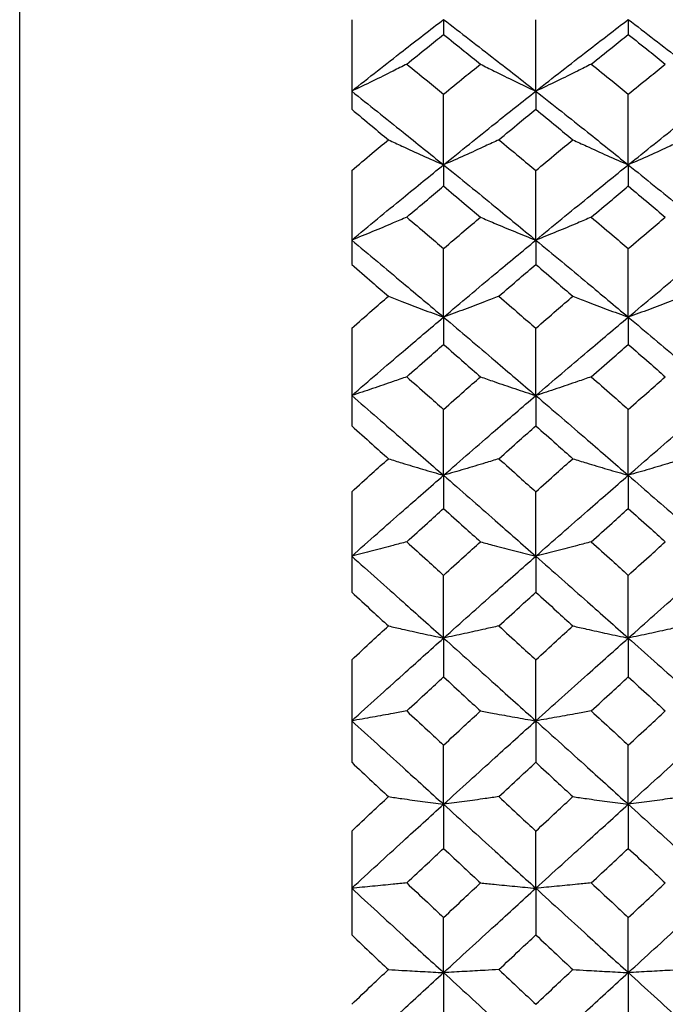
# Model space of a CAD drawing. Header units: inches. Extents: x 1.7 to 20.7, y 4 to 15.1.
# Tile 16 of 54: x 13.153 to 13.639, y 5.601 to 6.342. Entities that reach past the tile are written whole.
import ezdxf

# ---------------------------------------------------------------- set-up
doc = ezdxf.new("R2010")
doc.units = ezdxf.units.IN
doc.header["$MEASUREMENT"] = 0

msp = doc.modelspace()

# ---------------------------------------------------------------- linework, layer by layer
at = {"color": 7, "linetype": 'Continuous', "lineweight": 25}
for p, q in [((13.15252, 5.56128), (13.15252, 7.04024)), ((13.40252, 6.34185), (13.40252, 6.27439)), ((13.47168, 6.34201), (13.47168, 6.33075)), ((13.54115, 6.28801), (13.54115, 6.34185)), ((13.61079, 6.34201), (13.61079, 6.33075)), ((13.54115, 6.28801), (13.54115, 6.27439)), ((13.47168, 6.23259), (13.47168, 6.28578)), ((13.61079, 6.23259), (13.61079, 6.28578)), ((13.40252, 6.2283), (13.40252, 6.1576)), ((13.47168, 6.23259), (13.47168, 6.21664)), ((13.54115, 6.17585), (13.54115, 6.2283)), ((13.61079, 6.23259), (13.61079, 6.21664)), ((13.54115, 6.17585), (13.54115, 6.1576)), ((13.47168, 6.11791), (13.47168, 6.1695)), ((13.61079, 6.11791), (13.61079, 6.1695)), ((13.47168, 6.11791), (13.47168, 6.09738)), ((13.61079, 6.11791), (13.61079, 6.09738)), ((13.40252, 6.10951), (13.40252, 6.0361)), ((13.54115, 6.05886), (13.54115, 6.10951)), ((13.54115, 6.05886), (13.54115, 6.0361)), ((13.47168, 5.99882), (13.47168, 6.04843)), ((13.61079, 5.99882), (13.61079, 6.04843)), ((13.47168, 5.99882), (13.47168, 5.97388)), ((13.61079, 5.99882), (13.61079, 5.97388)), ((13.40252, 5.98639), (13.40252, 5.91083)), ((13.54115, 5.93792), (13.54115, 5.98639)), ((13.54115, 5.93792), (13.54115, 5.91083)), ((13.47168, 5.87625), (13.47168, 5.9235)), ((13.61079, 5.87625), (13.61079, 5.9235)), ((13.47168, 5.87625), (13.47168, 5.84707)), ((13.61079, 5.87625), (13.61079, 5.84707)), ((13.40252, 5.85988), (13.40252, 5.78274)), ((13.54115, 5.81395), (13.54115, 5.85988)), ((13.54115, 5.81395), (13.54115, 5.78274)), ((13.47168, 5.75112), (13.47168, 5.79565)), ((13.61079, 5.75112), (13.61079, 5.79565)), ((13.47168, 5.75112), (13.47168, 5.71794)), ((13.61079, 5.75112), (13.61079, 5.71794)), ((13.40252, 5.73093), (13.40252, 5.6528)), ((13.54115, 5.68789), (13.54115, 5.73093)), ((13.54115, 5.68789), (13.54115, 5.6528)), ((13.47168, 5.62439), (13.47168, 5.66585)), ((13.61079, 5.62439), (13.61079, 5.66585)), ((13.47168, 5.62439), (13.47168, 5.58745)), ((13.61079, 5.62439), (13.61079, 5.58745))]:
    msp.add_line(p, q, dxfattribs=at)
for points, knots in [([(13.40252, 6.28801), (13.4154, 6.29819), (13.43844, 6.31638), (13.46152, 6.33417), (13.47168, 6.34201)], [0, 0, 0, 0, 0.559325, 1, 1, 1, 1]), ([(13.47168, 6.34201), (13.48463, 6.33203), (13.50778, 6.3142), (13.53095, 6.29602), (13.54115, 6.28801)], [0, 0, 0, 0, 0.5595695, 1, 1, 1, 1]), ([(13.54115, 6.28801), (13.55414, 6.29819), (13.57735, 6.31637), (13.60057, 6.33417), (13.61079, 6.34201)], [0, 0, 0, 0, 0.559814, 1, 1, 1, 1]), ([(13.61079, 6.34201), (13.6238, 6.33203), (13.64702, 6.31421), (13.67024, 6.29602), (13.68046, 6.28801)], [0, 0, 0, 0, 0.56006, 1, 1, 1, 1]), ([(13.44397, 6.30838), (13.44914, 6.31257), (13.45838, 6.32006), (13.46762, 6.32748), (13.47168, 6.33075)], [0, 0, 0, 0, 0.559761, 1, 1, 1, 1]), ([(13.47168, 6.33075), (13.47686, 6.32659), (13.48611, 6.31916), (13.49537, 6.31168), (13.49944, 6.30838)], [0, 0, 0, 0, 0.5598001, 1, 1, 1, 1]), ([(13.58292, 6.30838), (13.58812, 6.31257), (13.59741, 6.32006), (13.6067, 6.32748), (13.61079, 6.33075)], [0, 0, 0, 0, 0.559955, 1, 1, 1, 1]), ([(13.61079, 6.33075), (13.61599, 6.32659), (13.62528, 6.31916), (13.63457, 6.31168), (13.63866, 6.30838)], [0, 0, 0, 0, 0.559994, 1, 1, 1, 1]), ([(13.44397, 6.30838), (13.44057, 6.30666), (13.43207, 6.30234), (13.41829, 6.29553), (13.40777, 6.29052), (13.40252, 6.28801)], [0, 0, 0, 0, 0.249945, 0.624935, 1, 1, 1, 1]), ([(13.44397, 6.30838), (13.44914, 6.30418), (13.45838, 6.29667), (13.46762, 6.28911), (13.47168, 6.28578)], [0, 0, 0, 0, 0.559761, 1, 1, 1, 1]), ([(13.47168, 6.28578), (13.47686, 6.29002), (13.48611, 6.29758), (13.49537, 6.30508), (13.49944, 6.30838)], [0, 0, 0, 0, 0.5598001, 1, 1, 1, 1]), ([(13.49944, 6.30838), (13.50286, 6.30666), (13.51141, 6.30234), (13.52527, 6.29553), (13.53586, 6.29052), (13.54115, 6.28801)], [0, 0, 0, 0, 0.249937, 0.624925, 1, 1, 1, 1]), ([(13.58292, 6.30838), (13.5795, 6.30666), (13.57093, 6.30234), (13.55704, 6.29553), (13.54645, 6.29052), (13.54115, 6.28801)], [0, 0, 0, 0, 0.249942, 0.624931, 1, 1, 1, 1]), ([(13.58292, 6.30838), (13.58812, 6.30418), (13.59741, 6.29667), (13.6067, 6.28911), (13.61079, 6.28578)], [0, 0, 0, 0, 0.559955, 1, 1, 1, 1]), ([(13.61079, 6.28578), (13.61599, 6.29002), (13.62528, 6.29758), (13.63457, 6.30508), (13.63866, 6.30838)], [0, 0, 0, 0, 0.559994, 1, 1, 1, 1]), ([(13.40252, 6.28801), (13.4154, 6.27776), (13.43844, 6.25943), (13.46152, 6.2408), (13.47168, 6.23259)], [0, 0, 0, 0, 0.559325, 1, 1, 1, 1]), ([(13.47168, 6.23259), (13.48463, 6.24303), (13.50778, 6.26168), (13.53095, 6.27996), (13.54115, 6.28801)], [0, 0, 0, 0, 0.559569, 1, 1, 1, 1]), ([(13.54115, 6.28801), (13.55414, 6.27776), (13.57735, 6.25945), (13.60057, 6.2408), (13.61079, 6.23259)], [0, 0, 0, 0, 0.559814, 1, 1, 1, 1]), ([(13.61079, 6.23259), (13.6238, 6.24303), (13.64702, 6.26167), (13.67024, 6.27996), (13.68046, 6.28801)], [0, 0, 0, 0, 0.56006, 1, 1, 1, 1]), ([(13.40252, 6.27439), (13.40767, 6.27013), (13.41687, 6.2625), (13.42608, 6.25483), (13.43014, 6.25145)], [0, 0, 0, 0, 0.559703, 1, 1, 1, 1]), ([(13.51334, 6.25145), (13.51853, 6.25575), (13.5278, 6.26343), (13.53707, 6.27104), (13.54115, 6.27439)], [0, 0, 0, 0, 0.559858, 1, 1, 1, 1]), ([(13.54115, 6.27439), (13.54635, 6.27013), (13.55563, 6.26251), (13.56491, 6.25483), (13.56899, 6.25145)], [0, 0, 0, 0, 0.559897, 1, 1, 1, 1]), ([(13.40252, 6.2283), (13.40767, 6.23263), (13.41687, 6.24038), (13.42608, 6.24807), (13.43014, 6.25145)], [0, 0, 0, 0, 0.559703, 1, 1, 1, 1]), ([(13.43014, 6.25145), (13.43354, 6.24985), (13.44205, 6.24585), (13.45587, 6.23955), (13.46641, 6.23491), (13.47168, 6.23259)], [0, 0, 0, 0, 0.2499353, 0.6249231, 1, 1, 1, 1]), ([(13.51334, 6.25145), (13.50992, 6.24986), (13.50138, 6.24586), (13.48753, 6.23956), (13.47697, 6.23491), (13.47168, 6.23259)], [0, 0, 0, 0, 0.2499432, 0.6249326, 1, 1, 1, 1]), ([(13.51334, 6.25145), (13.51853, 6.24715), (13.5278, 6.23945), (13.53707, 6.23171), (13.54115, 6.2283)], [0, 0, 0, 0, 0.559858, 1, 1, 1, 1]), ([(13.54115, 6.2283), (13.54635, 6.23263), (13.55563, 6.24038), (13.56491, 6.24807), (13.56899, 6.25145)], [0, 0, 0, 0, 0.559897, 1, 1, 1, 1]), ([(13.56899, 6.25145), (13.57242, 6.24985), (13.58099, 6.24586), (13.59488, 6.23955), (13.60549, 6.23491), (13.61079, 6.23259)], [0, 0, 0, 0, 0.249939, 0.624927, 1, 1, 1, 1]), ([(13.65259, 6.25145), (13.64917, 6.24985), (13.6406, 6.24586), (13.6267, 6.23955), (13.61609, 6.23491), (13.61079, 6.23259)], [0, 0, 0, 0, 0.24994, 0.624929, 1, 1, 1, 1]), ([(13.40252, 6.17585), (13.4154, 6.18653), (13.43844, 6.20561), (13.46152, 6.22434), (13.47168, 6.23259)], [0, 0, 0, 0, 0.559325, 1, 1, 1, 1]), ([(13.47168, 6.23259), (13.48463, 6.22209), (13.50778, 6.20331), (13.53095, 6.18425), (13.54115, 6.17585)], [0, 0, 0, 0, 0.559569, 1, 1, 1, 1]), ([(13.54115, 6.17585), (13.55414, 6.18653), (13.57735, 6.2056), (13.60057, 6.22434), (13.61079, 6.23259)], [0, 0, 0, 0, 0.5598145, 1, 1, 1, 1]), ([(13.61079, 6.23259), (13.6238, 6.22209), (13.64702, 6.20333), (13.67024, 6.18425), (13.68046, 6.17585)], [0, 0, 0, 0, 0.56006, 1, 1, 1, 1]), ([(13.44397, 6.19317), (13.44914, 6.19756), (13.45838, 6.20541), (13.46762, 6.21321), (13.47168, 6.21664)], [0, 0, 0, 0, 0.559761, 1, 1, 1, 1]), ([(13.47168, 6.21664), (13.47686, 6.21227), (13.48611, 6.20447), (13.49537, 6.19662), (13.49944, 6.19317)], [0, 0, 0, 0, 0.5598001, 1, 1, 1, 1]), ([(13.58292, 6.19317), (13.58812, 6.19756), (13.59741, 6.20541), (13.6067, 6.21321), (13.61079, 6.21664)], [0, 0, 0, 0, 0.5599549, 1, 1, 1, 1]), ([(13.61079, 6.21664), (13.61599, 6.21227), (13.62528, 6.20447), (13.63457, 6.19662), (13.63866, 6.19317)], [0, 0, 0, 0, 0.559994, 1, 1, 1, 1]), ([(13.44397, 6.19317), (13.44057, 6.1917), (13.43207, 6.18804), (13.41829, 6.18225), (13.40777, 6.17799), (13.40252, 6.17585)], [0, 0, 0, 0, 0.249945, 0.624935, 1, 1, 1, 1]), ([(13.44397, 6.19317), (13.44914, 6.18877), (13.45838, 6.1809), (13.46762, 6.17299), (13.47168, 6.1695)], [0, 0, 0, 0, 0.559761, 1, 1, 1, 1]), ([(13.47168, 6.1695), (13.47686, 6.17393), (13.48611, 6.18185), (13.49537, 6.18971), (13.49944, 6.19317)], [0, 0, 0, 0, 0.5598, 1, 1, 1, 1]), ([(13.49944, 6.19317), (13.50286, 6.1917), (13.51141, 6.18803), (13.52527, 6.18224), (13.53586, 6.17798), (13.54115, 6.17585)], [0, 0, 0, 0, 0.249937, 0.624925, 1, 1, 1, 1]), ([(13.58292, 6.19317), (13.5795, 6.1917), (13.57093, 6.18803), (13.55704, 6.18224), (13.54645, 6.17798), (13.54115, 6.17585)], [0, 0, 0, 0, 0.249942, 0.624931, 1, 1, 1, 1]), ([(13.58292, 6.19317), (13.58812, 6.18877), (13.59741, 6.1809), (13.6067, 6.17298), (13.61079, 6.1695)], [0, 0, 0, 0, 0.559955, 1, 1, 1, 1]), ([(13.61079, 6.1695), (13.61599, 6.17393), (13.62528, 6.18185), (13.63457, 6.18971), (13.63866, 6.19317)], [0, 0, 0, 0, 0.559994, 1, 1, 1, 1]), ([(13.40252, 6.17585), (13.4154, 6.16512), (13.43844, 6.14592), (13.46152, 6.12647), (13.47168, 6.11791)], [0, 0, 0, 0, 0.559325, 1, 1, 1, 1]), ([(13.47168, 6.11791), (13.48463, 6.1288), (13.50778, 6.14827), (13.53095, 6.16742), (13.54115, 6.17585)], [0, 0, 0, 0, 0.559569, 1, 1, 1, 1]), ([(13.54115, 6.17585), (13.55414, 6.16512), (13.57735, 6.14593), (13.60057, 6.12647), (13.61079, 6.11791)], [0, 0, 0, 0, 0.559814, 1, 1, 1, 1]), ([(13.61079, 6.11791), (13.6238, 6.1288), (13.64702, 6.14825), (13.67024, 6.16742), (13.68046, 6.17585)], [0, 0, 0, 0, 0.56006, 1, 1, 1, 1]), ([(13.40252, 6.1576), (13.40767, 6.15314), (13.41687, 6.14517), (13.42608, 6.13717), (13.43014, 6.13364)], [0, 0, 0, 0, 0.559703, 1, 1, 1, 1]), ([(13.51334, 6.13364), (13.51853, 6.13813), (13.5278, 6.14613), (13.53707, 6.15409), (13.54115, 6.1576)], [0, 0, 0, 0, 0.559858, 1, 1, 1, 1]), ([(13.54115, 6.1576), (13.54635, 6.15314), (13.55563, 6.14517), (13.56491, 6.13717), (13.56899, 6.13364)], [0, 0, 0, 0, 0.559897, 1, 1, 1, 1]), ([(13.40252, 6.10951), (13.40767, 6.11403), (13.41687, 6.1221), (13.42608, 6.13011), (13.43014, 6.13364)], [0, 0, 0, 0, 0.559703, 1, 1, 1, 1]), ([(13.43014, 6.13364), (13.43354, 6.13231), (13.44205, 6.12897), (13.45587, 6.12371), (13.46641, 6.11984), (13.47168, 6.11791)], [0, 0, 0, 0, 0.249935, 0.624923, 1, 1, 1, 1]), ([(13.51334, 6.13364), (13.50992, 6.13231), (13.50138, 6.12898), (13.48753, 6.12372), (13.47697, 6.11984), (13.47168, 6.11791)], [0, 0, 0, 0, 0.2499432, 0.6249326, 1, 1, 1, 1]), ([(13.51334, 6.13364), (13.51853, 6.12915), (13.5278, 6.12113), (13.53707, 6.11306), (13.54115, 6.10951)], [0, 0, 0, 0, 0.5598581, 1, 1, 1, 1]), ([(13.54115, 6.10951), (13.54635, 6.11403), (13.55563, 6.12209), (13.56491, 6.13011), (13.56899, 6.13364)], [0, 0, 0, 0, 0.559897, 1, 1, 1, 1]), ([(13.56899, 6.13364), (13.57242, 6.13231), (13.58099, 6.12897), (13.59488, 6.12371), (13.60549, 6.11984), (13.61079, 6.11791)], [0, 0, 0, 0, 0.2499389, 0.6249274, 1, 1, 1, 1]), ([(13.65259, 6.13364), (13.64917, 6.13231), (13.6406, 6.12897), (13.6267, 6.12371), (13.61609, 6.11984), (13.61079, 6.11791)], [0, 0, 0, 0, 0.24994, 0.624929, 1, 1, 1, 1]), ([(13.40252, 6.05886), (13.4154, 6.06995), (13.43844, 6.08978), (13.46152, 6.1093), (13.47168, 6.11791)], [0, 0, 0, 0, 0.559325, 1, 1, 1, 1]), ([(13.47168, 6.11791), (13.48463, 6.10696), (13.50778, 6.08738), (13.53095, 6.06758), (13.54115, 6.05886)], [0, 0, 0, 0, 0.559569, 1, 1, 1, 1]), ([(13.54115, 6.05886), (13.55414, 6.06995), (13.57735, 6.08976), (13.60057, 6.1093), (13.61079, 6.11791)], [0, 0, 0, 0, 0.559814, 1, 1, 1, 1]), ([(13.61079, 6.11791), (13.6238, 6.10695), (13.64702, 6.0874), (13.67024, 6.06758), (13.68046, 6.05886)], [0, 0, 0, 0, 0.56006, 1, 1, 1, 1]), ([(13.44397, 6.07299), (13.44914, 6.07755), (13.45838, 6.0857), (13.46762, 6.09381), (13.47168, 6.09738)], [0, 0, 0, 0, 0.559761, 1, 1, 1, 1]), ([(13.47168, 6.09738), (13.47686, 6.09284), (13.48611, 6.08472), (13.49537, 6.07657), (13.49944, 6.07299)], [0, 0, 0, 0, 0.5598, 1, 1, 1, 1]), ([(13.58292, 6.07299), (13.58812, 6.07755), (13.59741, 6.0857), (13.6067, 6.09381), (13.61079, 6.09738)], [0, 0, 0, 0, 0.559955, 1, 1, 1, 1]), ([(13.61079, 6.09738), (13.61599, 6.09284), (13.62528, 6.08473), (13.63457, 6.07657), (13.63866, 6.07299)], [0, 0, 0, 0, 0.559994, 1, 1, 1, 1]), ([(13.44397, 6.07299), (13.44057, 6.07179), (13.43207, 6.0688), (13.41829, 6.06408), (13.40777, 6.0606), (13.40252, 6.05886)], [0, 0, 0, 0, 0.249945, 0.624935, 1, 1, 1, 1]), ([(13.44397, 6.07299), (13.44914, 6.06841), (13.45838, 6.06025), (13.46762, 6.05204), (13.47168, 6.04843)], [0, 0, 0, 0, 0.5597614, 1, 1, 1, 1]), ([(13.47168, 6.04843), (13.47686, 6.05303), (13.48611, 6.06123), (13.49537, 6.06939), (13.49944, 6.07299)], [0, 0, 0, 0, 0.5598, 1, 1, 1, 1]), ([(13.49944, 6.07299), (13.50286, 6.07179), (13.51141, 6.06879), (13.52527, 6.06407), (13.53586, 6.0606), (13.54115, 6.05886)], [0, 0, 0, 0, 0.249937, 0.624925, 1, 1, 1, 1]), ([(13.58292, 6.07299), (13.5795, 6.07179), (13.57093, 6.0688), (13.55704, 6.06407), (13.54645, 6.0606), (13.54115, 6.05886)], [0, 0, 0, 0, 0.249942, 0.624931, 1, 1, 1, 1]), ([(13.58292, 6.07299), (13.58812, 6.06841), (13.59741, 6.06025), (13.6067, 6.05204), (13.61079, 6.04843)], [0, 0, 0, 0, 0.559955, 1, 1, 1, 1]), ([(13.61079, 6.04843), (13.61599, 6.05303), (13.62528, 6.06123), (13.63457, 6.06939), (13.63866, 6.07299)], [0, 0, 0, 0, 0.559994, 1, 1, 1, 1]), ([(13.40252, 6.05886), (13.4154, 6.04772), (13.43844, 6.0278), (13.46152, 6.00769), (13.47168, 5.99882)], [0, 0, 0, 0, 0.559325, 1, 1, 1, 1]), ([(13.47168, 5.99882), (13.48463, 6.01009), (13.50778, 6.03023), (13.53095, 6.0501), (13.54115, 6.05886)], [0, 0, 0, 0, 0.559569, 1, 1, 1, 1]), ([(13.54115, 6.05886), (13.55414, 6.04772), (13.57735, 6.02781), (13.60057, 6.00768), (13.61079, 5.99882)], [0, 0, 0, 0, 0.559814, 1, 1, 1, 1]), ([(13.61079, 5.99882), (13.6238, 6.01009), (13.64702, 6.03021), (13.67024, 6.05011), (13.68046, 6.05886)], [0, 0, 0, 0, 0.56006, 1, 1, 1, 1]), ([(13.40252, 6.0361), (13.40767, 6.03148), (13.41687, 6.02324), (13.42608, 6.01496), (13.43014, 6.01132)], [0, 0, 0, 0, 0.559703, 1, 1, 1, 1]), ([(13.51334, 6.01132), (13.51853, 6.01595), (13.5278, 6.02423), (13.53707, 6.03247), (13.54115, 6.0361)], [0, 0, 0, 0, 0.559858, 1, 1, 1, 1]), ([(13.54115, 6.0361), (13.54635, 6.03148), (13.55563, 6.02324), (13.56491, 6.01496), (13.56899, 6.01132)], [0, 0, 0, 0, 0.559897, 1, 1, 1, 1]), ([(13.40252, 5.98639), (13.40767, 5.99105), (13.41687, 5.99938), (13.42608, 6.00767), (13.43014, 6.01132)], [0, 0, 0, 0, 0.5597034, 1, 1, 1, 1]), ([(13.43014, 6.01132), (13.43354, 6.01026), (13.44205, 6.00761), (13.45587, 6.00343), (13.46641, 6.00036), (13.47168, 5.99882)], [0, 0, 0, 0, 0.249935, 0.624923, 1, 1, 1, 1]), ([(13.51334, 6.01132), (13.50992, 6.01026), (13.50138, 6.00761), (13.48753, 6.00344), (13.47697, 6.00036), (13.47168, 5.99882)], [0, 0, 0, 0, 0.249943, 0.624933, 1, 1, 1, 1]), ([(13.51334, 6.01132), (13.51853, 6.00667), (13.5278, 5.99838), (13.53707, 5.99005), (13.54115, 5.98639)], [0, 0, 0, 0, 0.559858, 1, 1, 1, 1]), ([(13.54115, 5.98639), (13.54635, 5.99105), (13.55563, 5.99938), (13.56491, 6.00767), (13.56899, 6.01132)], [0, 0, 0, 0, 0.559897, 1, 1, 1, 1]), ([(13.56899, 6.01132), (13.57242, 6.01026), (13.58099, 6.00761), (13.59488, 6.00343), (13.60549, 6.00036), (13.61079, 5.99882)], [0, 0, 0, 0, 0.2499389, 0.6249274, 1, 1, 1, 1]), ([(13.65259, 6.01132), (13.64917, 6.01026), (13.6406, 6.00761), (13.6267, 6.00343), (13.61609, 6.00036), (13.61079, 5.99882)], [0, 0, 0, 0, 0.24994, 0.624929, 1, 1, 1, 1]), ([(13.40252, 5.93792), (13.4154, 5.94934), (13.43844, 5.96976), (13.46152, 5.98993), (13.47168, 5.99882)], [0, 0, 0, 0, 0.559325, 1, 1, 1, 1]), ([(13.47168, 5.99882), (13.48463, 5.98751), (13.50778, 5.96729), (13.53095, 5.9469), (13.54115, 5.93792)], [0, 0, 0, 0, 0.559569, 1, 1, 1, 1]), ([(13.54115, 5.93792), (13.55414, 5.94934), (13.57735, 5.96975), (13.60057, 5.98994), (13.61079, 5.99882)], [0, 0, 0, 0, 0.559814, 1, 1, 1, 1]), ([(13.61079, 5.99882), (13.6238, 5.98751), (13.64702, 5.96731), (13.67024, 5.9469), (13.68046, 5.93792)], [0, 0, 0, 0, 0.56006, 1, 1, 1, 1]), ([(13.44397, 5.94875), (13.44914, 5.95345), (13.45838, 5.96184), (13.46762, 5.9702), (13.47168, 5.97388)], [0, 0, 0, 0, 0.559761, 1, 1, 1, 1]), ([(13.47168, 5.97388), (13.47686, 5.96919), (13.48611, 5.96083), (13.49537, 5.95244), (13.49944, 5.94875)], [0, 0, 0, 0, 0.5598, 1, 1, 1, 1]), ([(13.58292, 5.94875), (13.58812, 5.95345), (13.59741, 5.96184), (13.6067, 5.9702), (13.61079, 5.97388)], [0, 0, 0, 0, 0.559955, 1, 1, 1, 1]), ([(13.61079, 5.97388), (13.61599, 5.96919), (13.62528, 5.96083), (13.63457, 5.95244), (13.63866, 5.94875)], [0, 0, 0, 0, 0.5599936, 1, 1, 1, 1]), ([(13.44397, 5.94875), (13.44057, 5.94783), (13.43207, 5.94554), (13.41829, 5.94192), (13.40777, 5.93925), (13.40252, 5.93792)], [0, 0, 0, 0, 0.249945, 0.624935, 1, 1, 1, 1]), ([(13.44397, 5.94875), (13.44914, 5.94404), (13.45838, 5.93564), (13.46762, 5.92721), (13.47168, 5.9235)], [0, 0, 0, 0, 0.559761, 1, 1, 1, 1]), ([(13.47168, 5.9235), (13.47686, 5.92822), (13.48611, 5.93665), (13.49537, 5.94505), (13.49944, 5.94875)], [0, 0, 0, 0, 0.5598, 1, 1, 1, 1]), ([(13.49944, 5.94875), (13.50286, 5.94783), (13.51141, 5.94553), (13.52527, 5.94191), (13.53586, 5.93925), (13.54115, 5.93792)], [0, 0, 0, 0, 0.249937, 0.624925, 1, 1, 1, 1]), ([(13.58292, 5.94875), (13.5795, 5.94783), (13.57093, 5.94554), (13.55704, 5.94191), (13.54645, 5.93925), (13.54115, 5.93792)], [0, 0, 0, 0, 0.249942, 0.624931, 1, 1, 1, 1]), ([(13.58292, 5.94875), (13.58812, 5.94404), (13.59741, 5.93564), (13.6067, 5.92721), (13.61079, 5.9235)], [0, 0, 0, 0, 0.559955, 1, 1, 1, 1]), ([(13.61079, 5.9235), (13.61599, 5.92822), (13.62528, 5.93665), (13.63457, 5.94505), (13.63866, 5.94875)], [0, 0, 0, 0, 0.5599936, 1, 1, 1, 1]), ([(13.40252, 5.93792), (13.4154, 5.92645), (13.43844, 5.90596), (13.46152, 5.88534), (13.47168, 5.87625)], [0, 0, 0, 0, 0.559325, 1, 1, 1, 1]), ([(13.47168, 5.87625), (13.48463, 5.88781), (13.50778, 5.90846), (13.53095, 5.92891), (13.54115, 5.93792)], [0, 0, 0, 0, 0.559569, 1, 1, 1, 1]), ([(13.54115, 5.93792), (13.55414, 5.92645), (13.57735, 5.90598), (13.60057, 5.88534), (13.61079, 5.87625)], [0, 0, 0, 0, 0.559814, 1, 1, 1, 1]), ([(13.61079, 5.87625), (13.6238, 5.88781), (13.64702, 5.90845), (13.67024, 5.92891), (13.68046, 5.93792)], [0, 0, 0, 0, 0.56006, 1, 1, 1, 1]), ([(13.40252, 5.91083), (13.40767, 5.90609), (13.41687, 5.89763), (13.42608, 5.88914), (13.43014, 5.8854)], [0, 0, 0, 0, 0.559703, 1, 1, 1, 1]), ([(13.51334, 5.8854), (13.51853, 5.89016), (13.5278, 5.89865), (13.53707, 5.90711), (13.54115, 5.91083)], [0, 0, 0, 0, 0.559858, 1, 1, 1, 1]), ([(13.54115, 5.91083), (13.54635, 5.90609), (13.55563, 5.89763), (13.56491, 5.88914), (13.56899, 5.8854)], [0, 0, 0, 0, 0.559897, 1, 1, 1, 1]), ([(13.40252, 5.85988), (13.40767, 5.86465), (13.41687, 5.87317), (13.42608, 5.88167), (13.43014, 5.8854)], [0, 0, 0, 0, 0.559703, 1, 1, 1, 1]), ([(13.43014, 5.8854), (13.43354, 5.88463), (13.44205, 5.88269), (13.45587, 5.87963), (13.46641, 5.87738), (13.47168, 5.87625)], [0, 0, 0, 0, 0.249935, 0.624923, 1, 1, 1, 1]), ([(13.51334, 5.8854), (13.50992, 5.88463), (13.50138, 5.88269), (13.48753, 5.87963), (13.47697, 5.87738), (13.47168, 5.87625)], [0, 0, 0, 0, 0.249943, 0.624933, 1, 1, 1, 1]), ([(13.51334, 5.8854), (13.51853, 5.88065), (13.5278, 5.87215), (13.53707, 5.86363), (13.54115, 5.85988)], [0, 0, 0, 0, 0.559858, 1, 1, 1, 1]), ([(13.54115, 5.85988), (13.54635, 5.86465), (13.55563, 5.87317), (13.56491, 5.88167), (13.56899, 5.8854)], [0, 0, 0, 0, 0.559897, 1, 1, 1, 1]), ([(13.56899, 5.8854), (13.57242, 5.88463), (13.58099, 5.88269), (13.59488, 5.87963), (13.60549, 5.87738), (13.61079, 5.87625)], [0, 0, 0, 0, 0.249939, 0.624927, 1, 1, 1, 1]), ([(13.65259, 5.8854), (13.64917, 5.88463), (13.6406, 5.88269), (13.6267, 5.87963), (13.61609, 5.87738), (13.61079, 5.87625)], [0, 0, 0, 0, 0.24994, 0.624929, 1, 1, 1, 1]), ([(13.40252, 5.81395), (13.4154, 5.82561), (13.43844, 5.84647), (13.46152, 5.86714), (13.47168, 5.87625)], [0, 0, 0, 0, 0.559325, 1, 1, 1, 1]), ([(13.47168, 5.87625), (13.48463, 5.86466), (13.50778, 5.84395), (13.53095, 5.82312), (13.54115, 5.81395)], [0, 0, 0, 0, 0.559569, 1, 1, 1, 1]), ([(13.54115, 5.81395), (13.55414, 5.82562), (13.57735, 5.84646), (13.60057, 5.86715), (13.61079, 5.87625)], [0, 0, 0, 0, 0.559814, 1, 1, 1, 1]), ([(13.61079, 5.87625), (13.6238, 5.86466), (13.64702, 5.84396), (13.67024, 5.82312), (13.68046, 5.81395)], [0, 0, 0, 0, 0.56006, 1, 1, 1, 1]), ([(13.44397, 5.8214), (13.44914, 5.8262), (13.45838, 5.83477), (13.46762, 5.84331), (13.47168, 5.84707)], [0, 0, 0, 0, 0.559761, 1, 1, 1, 1]), ([(13.47168, 5.84707), (13.47686, 5.84229), (13.48611, 5.83374), (13.49537, 5.82517), (13.49944, 5.8214)], [0, 0, 0, 0, 0.5598, 1, 1, 1, 1]), ([(13.58292, 5.8214), (13.58812, 5.8262), (13.59741, 5.83477), (13.6067, 5.84331), (13.61079, 5.84707)], [0, 0, 0, 0, 0.559955, 1, 1, 1, 1]), ([(13.61079, 5.84707), (13.61599, 5.84229), (13.62528, 5.83374), (13.63457, 5.82517), (13.63866, 5.8214)], [0, 0, 0, 0, 0.559994, 1, 1, 1, 1]), ([(13.44397, 5.8214), (13.44057, 5.82077), (13.43207, 5.81919), (13.41829, 5.8167), (13.40777, 5.81486), (13.40252, 5.81395)], [0, 0, 0, 0, 0.249945, 0.624935, 1, 1, 1, 1]), ([(13.44397, 5.8214), (13.44914, 5.8166), (13.45838, 5.80802), (13.46762, 5.79943), (13.47168, 5.79565)], [0, 0, 0, 0, 0.5597614, 1, 1, 1, 1]), ([(13.47168, 5.79565), (13.47686, 5.80046), (13.48611, 5.80906), (13.49537, 5.81763), (13.49944, 5.8214)], [0, 0, 0, 0, 0.5598, 1, 1, 1, 1]), ([(13.49944, 5.8214), (13.50286, 5.82077), (13.51141, 5.81919), (13.52527, 5.8167), (13.53586, 5.81486), (13.54115, 5.81395)], [0, 0, 0, 0, 0.249937, 0.624925, 1, 1, 1, 1]), ([(13.58292, 5.8214), (13.5795, 5.82077), (13.57093, 5.81919), (13.55704, 5.8167), (13.54645, 5.81486), (13.54115, 5.81395)], [0, 0, 0, 0, 0.249942, 0.624931, 1, 1, 1, 1]), ([(13.58292, 5.8214), (13.58812, 5.8166), (13.59741, 5.80802), (13.6067, 5.79943), (13.61079, 5.79565)], [0, 0, 0, 0, 0.559955, 1, 1, 1, 1]), ([(13.61079, 5.79565), (13.61599, 5.80046), (13.62528, 5.80905), (13.63457, 5.81763), (13.63866, 5.8214)], [0, 0, 0, 0, 0.559994, 1, 1, 1, 1]), ([(13.40252, 5.81395), (13.4154, 5.80225), (13.43844, 5.78134), (13.46152, 5.76037), (13.47168, 5.75112)], [0, 0, 0, 0, 0.559325, 1, 1, 1, 1]), ([(13.47168, 5.75112), (13.48463, 5.76288), (13.50778, 5.78389), (13.53095, 5.80476), (13.54115, 5.81395)], [0, 0, 0, 0, 0.5595695, 1, 1, 1, 1]), ([(13.54115, 5.81395), (13.55414, 5.80225), (13.57735, 5.78136), (13.60057, 5.76036), (13.61079, 5.75112)], [0, 0, 0, 0, 0.559814, 1, 1, 1, 1]), ([(13.61079, 5.75112), (13.6238, 5.76288), (13.64702, 5.78388), (13.67024, 5.80476), (13.68046, 5.81395)], [0, 0, 0, 0, 0.56006, 1, 1, 1, 1]), ([(13.40252, 5.78274), (13.40767, 5.77791), (13.41687, 5.76929), (13.42608, 5.76067), (13.43014, 5.75687)], [0, 0, 0, 0, 0.559703, 1, 1, 1, 1]), ([(13.51334, 5.75687), (13.51853, 5.7617), (13.5278, 5.77033), (13.53707, 5.77895), (13.54115, 5.78274)], [0, 0, 0, 0, 0.559858, 1, 1, 1, 1]), ([(13.54115, 5.78274), (13.54635, 5.77791), (13.55563, 5.7693), (13.56491, 5.76066), (13.56899, 5.75687)], [0, 0, 0, 0, 0.559897, 1, 1, 1, 1]), ([(13.40252, 5.73093), (13.40767, 5.73577), (13.41687, 5.74443), (13.42608, 5.75306), (13.43014, 5.75687)], [0, 0, 0, 0, 0.559703, 1, 1, 1, 1]), ([(13.43014, 5.75687), (13.43354, 5.75638), (13.44205, 5.75516), (13.45587, 5.75324), (13.46641, 5.75183), (13.47168, 5.75112)], [0, 0, 0, 0, 0.249935, 0.624923, 1, 1, 1, 1]), ([(13.51334, 5.75687), (13.50992, 5.75638), (13.50138, 5.75516), (13.48753, 5.75324), (13.47697, 5.75183), (13.47168, 5.75112)], [0, 0, 0, 0, 0.249943, 0.624933, 1, 1, 1, 1]), ([(13.51334, 5.75687), (13.51853, 5.75203), (13.5278, 5.74339), (13.53707, 5.73474), (13.54115, 5.73093)], [0, 0, 0, 0, 0.559858, 1, 1, 1, 1]), ([(13.54115, 5.73093), (13.54635, 5.73577), (13.55563, 5.74443), (13.56491, 5.75307), (13.56899, 5.75687)], [0, 0, 0, 0, 0.5598968, 1, 1, 1, 1]), ([(13.56899, 5.75687), (13.57242, 5.75638), (13.58099, 5.75516), (13.59488, 5.75324), (13.60549, 5.75183), (13.61079, 5.75112)], [0, 0, 0, 0, 0.2499389, 0.6249274, 1, 1, 1, 1]), ([(13.65259, 5.75687), (13.64917, 5.75638), (13.6406, 5.75516), (13.6267, 5.75324), (13.61609, 5.75183), (13.61079, 5.75112)], [0, 0, 0, 0, 0.24994, 0.624929, 1, 1, 1, 1]), ([(13.40252, 5.68789), (13.4154, 5.69972), (13.43844, 5.72086), (13.46152, 5.74186), (13.47168, 5.75112)], [0, 0, 0, 0, 0.559325, 1, 1, 1, 1]), ([(13.47168, 5.75112), (13.48463, 5.73934), (13.50778, 5.71829), (13.53095, 5.69719), (13.54115, 5.68789)], [0, 0, 0, 0, 0.559569, 1, 1, 1, 1]), ([(13.54115, 5.68789), (13.55414, 5.69972), (13.57735, 5.72084), (13.60057, 5.74187), (13.61079, 5.75112)], [0, 0, 0, 0, 0.559814, 1, 1, 1, 1]), ([(13.61079, 5.75112), (13.6238, 5.73934), (13.64702, 5.71831), (13.67024, 5.69719), (13.68046, 5.68789)], [0, 0, 0, 0, 0.56006, 1, 1, 1, 1]), ([(13.44397, 5.69192), (13.44914, 5.69678), (13.45838, 5.70546), (13.46762, 5.71412), (13.47168, 5.71794)], [0, 0, 0, 0, 0.559761, 1, 1, 1, 1]), ([(13.47168, 5.71794), (13.47686, 5.71308), (13.48611, 5.70441), (13.49537, 5.69574), (13.49944, 5.69192)], [0, 0, 0, 0, 0.5598, 1, 1, 1, 1]), ([(13.58292, 5.69192), (13.58812, 5.69678), (13.59741, 5.70546), (13.6067, 5.71412), (13.61079, 5.71794)], [0, 0, 0, 0, 0.5599549, 1, 1, 1, 1]), ([(13.61079, 5.71794), (13.61599, 5.71308), (13.62528, 5.70442), (13.63457, 5.69574), (13.63866, 5.69192)], [0, 0, 0, 0, 0.559994, 1, 1, 1, 1]), ([(13.44397, 5.69192), (13.44057, 5.69158), (13.43207, 5.69072), (13.41829, 5.68938), (13.40777, 5.68839), (13.40252, 5.68789)], [0, 0, 0, 0, 0.249945, 0.624935, 1, 1, 1, 1]), ([(13.40252, 5.68789), (13.4154, 5.67606), (13.43844, 5.65489), (13.46152, 5.63372), (13.47168, 5.62439)], [0, 0, 0, 0, 0.559325, 1, 1, 1, 1]), ([(13.44397, 5.69192), (13.44914, 5.68705), (13.45838, 5.67837), (13.46762, 5.66968), (13.47168, 5.66585)], [0, 0, 0, 0, 0.559761, 1, 1, 1, 1]), ([(13.47168, 5.66585), (13.47686, 5.67072), (13.48611, 5.67941), (13.49537, 5.6881), (13.49944, 5.69192)], [0, 0, 0, 0, 0.5598, 1, 1, 1, 1]), ([(13.47168, 5.62439), (13.48463, 5.63625), (13.50778, 5.65746), (13.53095, 5.67859), (13.54115, 5.68789)], [0, 0, 0, 0, 0.559569, 1, 1, 1, 1]), ([(13.49944, 5.69192), (13.50286, 5.69158), (13.51141, 5.69072), (13.52527, 5.68938), (13.53586, 5.68839), (13.54115, 5.68789)], [0, 0, 0, 0, 0.249937, 0.624925, 1, 1, 1, 1]), ([(13.58292, 5.69192), (13.5795, 5.69158), (13.57093, 5.69072), (13.55704, 5.68938), (13.54645, 5.68839), (13.54115, 5.68789)], [0, 0, 0, 0, 0.249942, 0.624931, 1, 1, 1, 1]), ([(13.54115, 5.68789), (13.55414, 5.67605), (13.57735, 5.65491), (13.60057, 5.63371), (13.61079, 5.62439)], [0, 0, 0, 0, 0.559814, 1, 1, 1, 1]), ([(13.58292, 5.69192), (13.58812, 5.68705), (13.59741, 5.67837), (13.6067, 5.66968), (13.61079, 5.66585)], [0, 0, 0, 0, 0.559955, 1, 1, 1, 1]), ([(13.61079, 5.66585), (13.61599, 5.67072), (13.62528, 5.67941), (13.63457, 5.6881), (13.63866, 5.69192)], [0, 0, 0, 0, 0.559994, 1, 1, 1, 1]), ([(13.61079, 5.62439), (13.6238, 5.63626), (13.64702, 5.65745), (13.67024, 5.67859), (13.68046, 5.68789)], [0, 0, 0, 0, 0.56006, 1, 1, 1, 1]), ([(13.40252, 5.6528), (13.40767, 5.64793), (13.41687, 5.63922), (13.42608, 5.63051), (13.43014, 5.62668)], [0, 0, 0, 0, 0.559703, 1, 1, 1, 1]), ([(13.51334, 5.62668), (13.51853, 5.63156), (13.5278, 5.64027), (13.53707, 5.64897), (13.54115, 5.6528)], [0, 0, 0, 0, 0.559858, 1, 1, 1, 1]), ([(13.54115, 5.6528), (13.54635, 5.64793), (13.55563, 5.63922), (13.56491, 5.63051), (13.56899, 5.62668)], [0, 0, 0, 0, 0.5598968, 1, 1, 1, 1]), ([(13.40252, 5.60053), (13.40767, 5.60541), (13.41687, 5.61414), (13.42608, 5.62284), (13.43014, 5.62668)], [0, 0, 0, 0, 0.5597034, 1, 1, 1, 1]), ([(13.43014, 5.62668), (13.43354, 5.62648), (13.44205, 5.626), (13.45587, 5.62523), (13.46641, 5.62467), (13.47168, 5.62439)], [0, 0, 0, 0, 0.2499353, 0.6249231, 1, 1, 1, 1]), ([(13.51334, 5.62668), (13.50992, 5.62648), (13.50138, 5.626), (13.48753, 5.62523), (13.47697, 5.62467), (13.47168, 5.62439)], [0, 0, 0, 0, 0.249943, 0.624933, 1, 1, 1, 1]), ([(13.51334, 5.62668), (13.51853, 5.6218), (13.5278, 5.61308), (13.53707, 5.60437), (13.54115, 5.60053)], [0, 0, 0, 0, 0.559858, 1, 1, 1, 1]), ([(13.54115, 5.60053), (13.54635, 5.60541), (13.55563, 5.61413), (13.56491, 5.62284), (13.56899, 5.62668)], [0, 0, 0, 0, 0.5598968, 1, 1, 1, 1]), ([(13.56899, 5.62668), (13.57242, 5.62648), (13.58099, 5.626), (13.59488, 5.62523), (13.60549, 5.62467), (13.61079, 5.62439)], [0, 0, 0, 0, 0.2499389, 0.6249274, 1, 1, 1, 1]), ([(13.65259, 5.62668), (13.64917, 5.62648), (13.6406, 5.626), (13.6267, 5.62523), (13.61609, 5.62467), (13.61079, 5.62439)], [0, 0, 0, 0, 0.24994, 0.624929, 1, 1, 1, 1]), ([(13.40252, 5.56072), (13.4154, 5.57261), (13.43844, 5.59386), (13.46152, 5.61505), (13.47168, 5.62439)], [0, 0, 0, 0, 0.559325, 1, 1, 1, 1]), ([(13.47168, 5.62439), (13.48463, 5.61251), (13.50778, 5.59128), (13.53095, 5.57006), (13.54115, 5.56072)], [0, 0, 0, 0, 0.559569, 1, 1, 1, 1]), ([(13.54115, 5.56072), (13.55414, 5.57261), (13.57735, 5.59385), (13.60057, 5.61505), (13.61079, 5.62439)], [0, 0, 0, 0, 0.559814, 1, 1, 1, 1]), ([(13.61079, 5.62439), (13.6238, 5.61251), (13.64702, 5.5913), (13.67024, 5.57006), (13.68046, 5.56072)], [0, 0, 0, 0, 0.56006, 1, 1, 1, 1])]:
    msp.add_open_spline(points, degree=3, knots=knots, dxfattribs=at)

doc.saveas('drawing.dxf')
